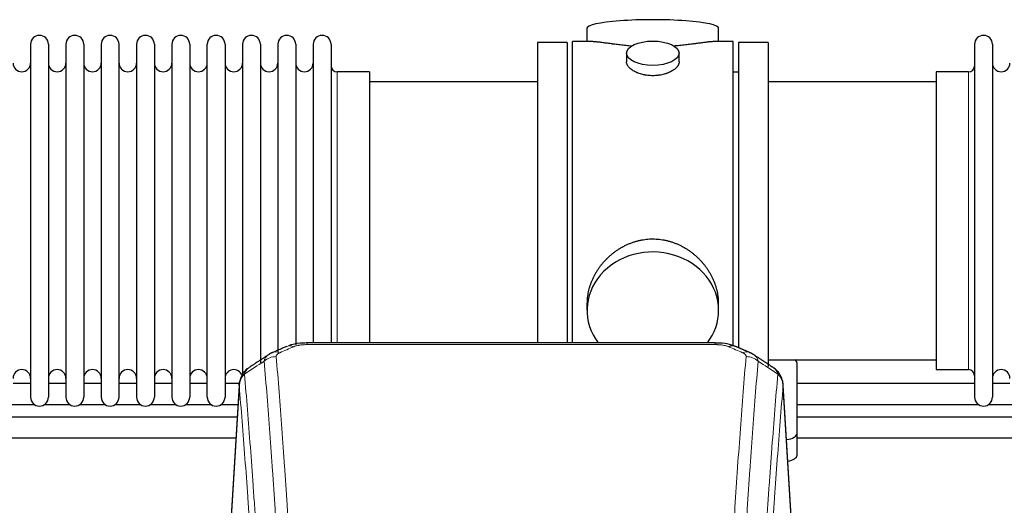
# Model space of a CAD drawing. Header units: inches. Extents: x 0 to 23760, y -13 to 16800.
# Tile 124 of 256: x 4930 to 5493, y 14115 to 14392. Entities that reach past the tile are written whole.
import ezdxf

# ---------------------------------------------------------------- set-up
doc = ezdxf.new("R2010")
doc.units = ezdxf.units.IN
doc.layers.add('1', color=7, linetype='Continuous', true_color=0xffffff)

msp = doc.modelspace()

# ---------------------------------------------------------------- linework, layer by layer
at = {"layer": '1', "color": 2, "linetype": 'Continuous', "lineweight": 25}
for p, q in [((5254.361, 14387.459), (5254.361, 14379.839)), ((5329.641, 14379.839), (5329.641, 14387.459)), ((4936.201, 14378.309), (4936.201, 14176.509)), ((4946.401, 14378.309), (4946.401, 14176.509)), ((4956.401, 14378.309), (4956.401, 14176.509)), ((4966.601, 14378.309), (4966.601, 14176.509)), ((4976.601, 14378.309), (4976.601, 14176.509)), ((4986.801, 14176.509), (4986.801, 14378.309)), ((4996.801, 14378.309), (4996.801, 14176.509)), ((5007.001, 14378.309), (5007.001, 14176.509)), ((5017.001, 14378.309), (5017.001, 14230.819)), ((5027.201, 14378.309), (5027.201, 14230.819)), ((5037.201, 14230.819), (5037.201, 14378.309)), ((5047.401, 14378.309), (5047.401, 14230.819)), ((5057.401, 14378.309), (5057.401, 14230.819)), ((5067.601, 14378.309), (5067.601, 14230.819)), ((5077.601, 14378.309), (5077.601, 14230.819)), ((5087.801, 14378.309), (5087.801, 14230.819)), ((5097.801, 14378.309), (5097.801, 14230.819)), ((5108.001, 14378.309), (5108.001, 14230.819)), ((5226.001, 14379.409), (5226.001, 14277.409)), ((5243.001, 14379.409), (5226.001, 14379.409)), ((5243.001, 14379.409), (5243.001, 14277.409)), ((5257.348, 14379.839), (5246.001, 14379.839)), ((5246.001, 14277.409), (5246.001, 14379.839)), ((5338.001, 14379.839), (5326.704, 14379.839)), ((5338.001, 14277.409), (5338.001, 14379.839)), ((5358.001, 14379.409), (5341.001, 14379.409)), ((5341.001, 14379.409), (5341.001, 14204.903)), ((5358.001, 14379.409), (5358.001, 14194.073)), ((5476.001, 14378.309), (5476.001, 14176.509)), ((5486.201, 14378.309), (5486.201, 14176.509)), ((5276.953, 14373.206), (5276.953, 14368.241)), ((5307.049, 14368.264), (5307.049, 14373.206)), ((5130.001, 14362.559), (5111.501, 14362.559)), ((5130.001, 14362.559), (5130.001, 14238.091)), ((5341.001, 14362.409), (5338.001, 14362.409)), ((5472.501, 14362.559), (5454.001, 14362.559)), ((5454.001, 14362.559), (5454.001, 14192.259)), ((5226.001, 14356.909), (5130.001, 14356.909)), ((5454.001, 14356.909), (5358.001, 14356.909)), ((5226.001, 14277.409), (5226.001, 14207.49)), ((5243.001, 14277.409), (5243.001, 14207.49)), ((5246.001, 14207.489), (5246.001, 14277.409)), ((5338.001, 14205.616), (5338.001, 14277.409)), ((5130.001, 14238.091), (5130.001, 14207.49)), ((5017.001, 14230.819), (5017.001, 14176.509)), ((5027.201, 14230.819), (5027.201, 14176.509)), ((5037.201, 14176.509), (5037.201, 14230.819)), ((5047.401, 14230.819), (5047.401, 14176.509)), ((5057.401, 14230.819), (5057.401, 14188.438)), ((5067.601, 14230.819), (5067.601, 14196.048)), ((5077.601, 14230.819), (5077.601, 14202.21)), ((5087.801, 14230.819), (5087.801, 14206.407)), ((5097.801, 14230.819), (5097.801, 14207.492)), ((5108.001, 14230.819), (5108.001, 14207.492)), ((5254.361, 14230.18), (5254.361, 14226.155)), ((5329.641, 14226.155), (5329.641, 14230.178)), ((5327.587, 14207.494), (5094.415, 14207.494)), ((5327.587, 14207.494), (5327.587, 14207.492)), ((5358.001, 14197.909), (5454.001, 14197.909)), ((5374.501, 14155.809), (5374.501, 14195.883)), ((5454.001, 14192.259), (5472.501, 14192.259)), ((4936.183, 14184.223), (4926.178, 14184.223)), ((4956.383, 14184.223), (4946.378, 14184.223)), ((4976.583, 14184.223), (4966.578, 14184.223)), ((4996.783, 14184.223), (4986.778, 14184.223)), ((5016.983, 14184.223), (5006.977, 14184.223)), ((5037.182, 14184.223), (5027.177, 14184.223)), ((5055.487, 14184.223), (5047.377, 14184.223)), ((5055.617, 14185.9), (5050.233, 14097.061)), ((5371.769, 14097.061), (5366.388, 14185.851)), ((5475.969, 14184.223), (5374.477, 14184.223)), ((5496.169, 14184.223), (5486.164, 14184.223)), ((4923.828, 14172.223), (4938.533, 14172.223)), ((4944.028, 14172.223), (4958.733, 14172.223)), ((4964.228, 14172.223), (4978.933, 14172.223)), ((4984.428, 14172.223), (4999.132, 14172.223)), ((5004.628, 14172.223), (5019.332, 14172.223)), ((5024.827, 14172.223), (5039.532, 14172.223)), ((5045.027, 14172.223), (5054.767, 14172.223)), ((5374.477, 14172.223), (5478.319, 14172.223)), ((5483.852, 14172.223), (5498.519, 14172.223)), ((5374.501, 14143.391), (5374.501, 14155.809))]:
    msp.add_line(p, q, dxfattribs=at)
at = {"layer": '1', "color": 110, "linetype": 'Continuous', "lineweight": 13}
for p, q in [((5111.501, 14362.559), (5111.501, 14238.091)), ((5472.501, 14362.559), (5472.501, 14192.259)), ((5111.501, 14238.091), (5111.501, 14207.49)), ((5094.415, 14207.494), (5094.415, 14206.541)), ((5327.587, 14206.541), (5094.415, 14206.541)), ((5327.587, 14207.492), (5327.587, 14206.541)), ((5055.485, 14183.075), (5050.237, 14096.486)), ((5371.765, 14096.486), (5366.517, 14183.075))]:
    msp.add_line(p, q, dxfattribs=at)
at = {"layer": '1', "color": 2, "linetype": 'Continuous', "lineweight": 25}
for centre, radius, start, end in [((4941.301, 14378.309), 5.1, 0, 180), ((4961.501, 14378.309), 5.1, 0, 180), ((4981.701, 14378.309), 5.1, 0, 180), ((5001.901, 14378.309), 5.1, 0, 180), ((5022.101, 14378.309), 5.1, 0, 180), ((5042.301, 14378.309), 5.1, 0, 180), ((5062.501, 14378.309), 5.1, 0, 180), ((5082.701, 14378.309), 5.1, 0, 180), ((5102.901, 14378.309), 5.1, 0, 180), ((5481.101, 14378.309), 5.1, 0, 180), ((4931.201, 14367.559), 5, 180, 0), ((4951.401, 14367.559), 5, 180, 0), ((4971.601, 14367.559), 5, 180, 0), ((4991.801, 14367.559), 5, 180, 0), ((5012.001, 14367.559), 5, 180, 0), ((5032.201, 14367.559), 5, 180, 0), ((5052.401, 14367.559), 5, 180, 0), ((5072.601, 14367.559), 5, 180, 0), ((5092.801, 14367.559), 5, 180, 0), ((5491.201, 14367.559), 5, 180, 0), ((5111.501, 14366.059), 3.5, 180, 270), ((5472.501, 14366.059), 3.5, 270, 0), ((4931.201, 14187.259), 5, 0, 180), ((4951.401, 14187.259), 5, 0, 180), ((4971.601, 14187.259), 5, 0, 180), ((4991.801, 14187.259), 5, 0, 180), ((5012.001, 14187.259), 5, 0, 180), ((5032.201, 14187.259), 5, 0, 180), ((5052.401, 14187.259), 5, 19.11094, 180), ((5472.501, 14188.759), 3.5, 0, 90), ((5491.201, 14187.259), 5, 0, 180), ((4941.301, 14176.509), 5.1, 180, 0), ((4961.501, 14176.509), 5.1, 180, 0), ((4981.701, 14176.509), 5.1, 180, 0), ((5001.901, 14176.509), 5.1, 180, 0), ((5022.101, 14176.509), 5.1, 180, 0), ((5042.301, 14176.509), 5.1, 180, 0), ((5481.101, 14176.509), 5.1, 180, 0)]:
    msp.add_arc(centre, radius, start, end, dxfattribs=at)
for centre, major_axis, ratio, start_param, end_param in [((5292.001, 14387.459), (37.64, 0), 0.1305262, 0, 3.1415927), ((5292.001, 14226.155), (37.64, 0), 0.8870108, 0, 3.7346664), ((5292.001, 14226.155), (37.64, 0), 0.8870108, 5.6900133, 6.2831853), ((5335.346, 14196.331), (-3.953, -9.186), 0.6419268, 3.1410059, 3.7321706), ((5366.501, 14195.883), (-8, 0), 0.4617486, 3.1415927, 3.722063), ((5366.501, 14155.809), (-8, 0), 0.4617486, 1.81384, 3.1415927), ((5366.501, 14143.391), (-8, 0), 0.4617486, 1.911273, 3.1415927)]:
    msp.add_ellipse(centre, major_axis=major_axis, ratio=ratio, start_param=start_param, end_param=end_param, dxfattribs=at)
msp.add_ellipse((5292.001, 14373.206), major_axis=(15.048, 0), ratio=0.4617486, dxfattribs=at)
at = {"layer": '1', "color": 110, "linetype": 'Continuous', "lineweight": 13}
for centre, major_axis, ratio, start_param, end_param in [((5086.656, 14196.331), (3.953, -9.186), 0.6419268, 2.5510147, 3.1418997), ((5076.676, 14190.681), (-9.964, -0.842), 0.9013977, 4.6363308, 5.3961502), ((5078.648, 14192.874), (3.975, -9.176), 0.6408251, 2.5472213, 3.141301), ((5343.354, 14192.874), (3.975, 9.176), 0.6408251, 0.0010737, 0.5943713), ((5345.326, 14190.681), (-9.964, 0.842), 0.9013977, 4.0286278, 4.7884472)]:
    msp.add_ellipse(centre, major_axis=major_axis, ratio=ratio, start_param=start_param, end_param=end_param, dxfattribs=at)
at = {"layer": '1', "color": 2, "linetype": 'Continuous', "lineweight": 25}
for points, knots in [([(5280.129, 14377.25), (5280.127, 14377.251), (5280.124, 14377.251), (5280.048, 14377.257), (5279.974, 14377.263), (5279.827, 14377.275), (5279.606, 14377.293), (5278.801, 14377.36), (5277.505, 14377.476), (5275.823, 14377.643), (5274.186, 14377.821), (5272.593, 14378.006), (5271.043, 14378.196), (5270.039, 14378.325), (5269.421, 14378.405), (5269.298, 14378.421), (5269.053, 14378.454), (5268.688, 14378.502), (5268.329, 14378.55), (5267.62, 14378.645), (5266.696, 14378.77), (5265.374, 14378.95), (5264.116, 14379.121), (5262.922, 14379.28), (5262.168, 14379.377), (5261.619, 14379.445), (5261.349, 14379.478), (5261.084, 14379.509), (5260.909, 14379.53), (5260.823, 14379.54), (5260.393, 14379.589), (5259.733, 14379.661), (5258.825, 14379.745), (5257.997, 14379.804), (5257.36, 14379.833), (5257.004, 14379.838), (5256.882, 14379.839)], [0, 0, 0, 0, 0.0002215, 0.0002215, 0.0071429, 0.0071429, 0.0140642, 0.027907, 0.083278, 0.1386489, 0.1940199, 0.2493909, 0.3047619, 0.3601329, 0.3601329, 0.3739756, 0.3739756, 0.3878184, 0.4155039, 0.4155039, 0.4708749, 0.5262458, 0.5816168, 0.6369878, 0.6923588, 0.6923588, 0.7200443, 0.733887, 0.733887, 0.7477298, 0.7477298, 0.8031008, 0.8584718, 0.9138427, 0.9692137, 1, 1, 1, 1]), ([(5327.126, 14379.839), (5327.001, 14379.838), (5326.644, 14379.833), (5326.003, 14379.804), (5325.171, 14379.744), (5324.56, 14379.688), (5324.161, 14379.647), (5324.081, 14379.639), (5323.918, 14379.622), (5323.672, 14379.596), (5323.419, 14379.567), (5322.905, 14379.508), (5322.198, 14379.423), (5321.07, 14379.279), (5319.875, 14379.12), (5318.614, 14378.948), (5317.728, 14378.827), (5317.047, 14378.735), (5316.702, 14378.688), (5316.35, 14378.64), (5316.114, 14378.609), (5315.996, 14378.593), (5315.401, 14378.513), (5314.434, 14378.385), (5312.937, 14378.193), (5311.393, 14378.004), (5309.802, 14377.819), (5308.164, 14377.642), (5307.04, 14377.53), (5306.184, 14377.449), (5305.753, 14377.41), (5305.317, 14377.371), (5305.099, 14377.352), (5305.026, 14377.346), (5304.88, 14377.333), (5304.593, 14377.309), (5304.305, 14377.285), (5304.09, 14377.268)], [0, 0, 0, 0, 0.0313476, 0.0871263, 0.142905, 0.1986836, 0.1986836, 0.2126283, 0.2126283, 0.226573, 0.2544623, 0.2544623, 0.310241, 0.3660196, 0.4217983, 0.477577, 0.5333556, 0.5333556, 0.561245, 0.5751896, 0.5751896, 0.5891343, 0.5891343, 0.644913, 0.7006917, 0.7564703, 0.812249, 0.8680277, 0.9238063, 0.9238063, 0.9516957, 0.9656403, 0.9656403, 0.9726127, 0.9726127, 0.979585, 1, 1, 1, 1]), ([(5292.001, 14360.331), (5291.503, 14360.331), (5291.01, 14360.346), (5290.031, 14360.403), (5289.546, 14360.446), (5288.583, 14360.559), (5288.106, 14360.63), (5287.515, 14360.735), (5287.338, 14360.768), (5287.161, 14360.803), (5287.044, 14360.827), (5286.985, 14360.839), (5286.693, 14360.9), (5286.462, 14360.952), (5285.779, 14361.117), (5285.336, 14361.24), (5284.472, 14361.506), (5284.051, 14361.651), (5283.438, 14361.885), (5283.237, 14361.966), (5282.939, 14362.091), (5282.841, 14362.133), (5282.694, 14362.198), (5282.646, 14362.22), (5282.549, 14362.263), (5282.116, 14362.461), (5281.706, 14362.669), (5281.013, 14363.054), (5280.684, 14363.253), (5280.062, 14363.665), (5279.769, 14363.879), (5279.425, 14364.153), (5279.358, 14364.209), (5279.225, 14364.32), (5279.16, 14364.376), (5278.969, 14364.544), (5278.847, 14364.657), (5278.499, 14364.998), (5278.29, 14365.227), (5277.914, 14365.69), (5277.748, 14365.924), (5277.533, 14366.277), (5277.467, 14366.396), (5277.392, 14366.544), (5277.377, 14366.574), (5277.348, 14366.633), (5277.334, 14366.663), (5277.293, 14366.752), (5277.267, 14366.811), (5277.147, 14367.107), (5277.074, 14367.341), (5276.978, 14367.805), (5276.954, 14368.035), (5276.953, 14368.265), (5276.953, 14368.268), (5276.953, 14368.271)], [0, 0, 0, 0, 0.0624454, 0.0624454, 0.1248907, 0.1248907, 0.1873361, 0.1873361, 0.2029474, 0.2107531, 0.2107531, 0.2185588, 0.2185588, 0.2497814, 0.2497814, 0.3122268, 0.3122268, 0.3746722, 0.3746722, 0.4058948, 0.4058948, 0.4215062, 0.4215062, 0.4293119, 0.4293119, 0.4371175, 0.4995629, 0.4995629, 0.5620082, 0.5620082, 0.6244536, 0.6244536, 0.6400649, 0.6400649, 0.6556763, 0.6556763, 0.686899, 0.686899, 0.7493443, 0.7493443, 0.8117897, 0.8117897, 0.8430124, 0.8430124, 0.850818, 0.850818, 0.8586237, 0.8586237, 0.874235, 0.874235, 0.9366804, 0.9366804, 0.9991258, 0.9991258, 1, 1, 1, 1]), ([(5307.049, 14368.267), (5307.049, 14368.039), (5307.025, 14367.81), (5306.929, 14367.347), (5306.858, 14367.113), (5306.667, 14366.644), (5306.548, 14366.409), (5306.369, 14366.113), (5306.332, 14366.054), (5306.273, 14365.965), (5306.253, 14365.935), (5306.213, 14365.876), (5306.111, 14365.728), (5305.999, 14365.581), (5305.717, 14365.232), (5305.507, 14365.002), (5305.046, 14364.55), (5304.794, 14364.327), (5304.385, 14363.999), (5304.243, 14363.891), (5304.022, 14363.73), (5303.948, 14363.677), (5303.795, 14363.571), (5303.718, 14363.518), (5303.326, 14363.258), (5302.996, 14363.057), (5302.303, 14362.673), (5301.941, 14362.489), (5301.184, 14362.138), (5300.79, 14361.972), (5300.327, 14361.795), (5300.275, 14361.775), (5300.171, 14361.736), (5300.119, 14361.717), (5299.962, 14361.66), (5299.646, 14361.548), (5299.325, 14361.443), (5298.675, 14361.242), (5298.232, 14361.12), (5297.327, 14360.9), (5296.865, 14360.803), (5296.158, 14360.676), (5295.92, 14360.637), (5295.559, 14360.584), (5295.438, 14360.566), (5295.196, 14360.534), (5295.074, 14360.519), (5294.467, 14360.447), (5293.978, 14360.404), (5292.994, 14360.346), (5292.499, 14360.331), (5292.001, 14360.331)], [0, 0, 0, 0, 0.0621483, 0.0621483, 0.1246718, 0.1246718, 0.1871952, 0.1871952, 0.2028261, 0.2028261, 0.2106415, 0.2106415, 0.2184569, 0.2497186, 0.2497186, 0.3122421, 0.3122421, 0.3747655, 0.3747655, 0.4060273, 0.4060273, 0.4216581, 0.4216581, 0.437289, 0.437289, 0.4998124, 0.4998124, 0.5623359, 0.5623359, 0.6248593, 0.6248593, 0.6326748, 0.6326748, 0.6404902, 0.6404902, 0.656121, 0.6873828, 0.6873828, 0.7499062, 0.7499062, 0.8124297, 0.8124297, 0.8436914, 0.8436914, 0.8593222, 0.8593222, 0.8749531, 0.8749531, 0.9374766, 0.9374766, 1, 1, 1, 1]), ([(5329.641, 14230.143), (5329.64, 14230.675), (5329.625, 14231.212), (5329.581, 14232.03), (5329.557, 14232.38), (5329.527, 14232.732), (5329.514, 14232.872), (5329.507, 14232.943), (5329.487, 14233.154), (5329.415, 14233.858), (5329.242, 14235.121), (5328.921, 14236.798), (5328.513, 14238.468), (5328.017, 14240.13), (5327.433, 14241.783), (5326.985, 14242.879), (5326.687, 14243.562), (5326.626, 14243.699), (5326.503, 14243.971), (5326.316, 14244.379), (5326.122, 14244.783), (5325.724, 14245.586), (5325.168, 14246.645), (5324.26, 14248.196), (5323.277, 14249.711), (5322.22, 14251.188), (5321.466, 14252.148), (5320.881, 14252.857), (5320.683, 14253.092), (5320.381, 14253.442), (5320.28, 14253.558), (5320.076, 14253.79), (5319.562, 14254.364), (5318.611, 14255.37), (5317.286, 14256.648), (5315.905, 14257.865), (5314.468, 14259.019), (5312.973, 14260.109), (5311.938, 14260.793), (5311.147, 14261.288), (5310.881, 14261.45), (5310.545, 14261.65), (5310.477, 14261.689), (5310.342, 14261.768), (5310.14, 14261.886), (5309.394, 14262.31), (5308.159, 14262.964), (5306.479, 14263.751), (5304.766, 14264.453), (5303.02, 14265.068), (5301.241, 14265.596), (5300.031, 14265.889), (5299.116, 14266.085), (5298.809, 14266.147), (5298.424, 14266.219), (5298.346, 14266.233), (5298.192, 14266.261), (5297.96, 14266.301), (5297.111, 14266.443), (5295.722, 14266.627), (5293.869, 14266.775), (5292.015, 14266.824), (5290.16, 14266.776), (5288.306, 14266.63), (5287.069, 14266.467), (5286.296, 14266.344), (5286.141, 14266.318), (5285.832, 14266.265), (5285.369, 14266.182), (5284.909, 14266.09), (5283.994, 14265.894), (5282.785, 14265.603), (5281.002, 14265.075), (5279.251, 14264.458), (5277.531, 14263.754), (5276.405, 14263.227), (5275.568, 14262.81), (5275.29, 14262.667), (5274.945, 14262.484), (5274.807, 14262.41), (5274.532, 14262.261), (5273.781, 14261.846), (5272.578, 14261.132), (5271.03, 14260.11), (5269.537, 14259.021), (5268.097, 14257.866), (5266.711, 14256.644), (5265.822, 14255.786), (5265.333, 14255.291), (5265.278, 14255.236), (5265.17, 14255.125), (5265.116, 14255.07), (5264.955, 14254.903), (5264.635, 14254.568), (5264.322, 14254.228), (5263.704, 14253.544), (5262.906, 14252.618), (5261.78, 14251.186), (5260.727, 14249.713), (5259.744, 14248.2), (5258.834, 14246.646), (5258.277, 14245.583), (5257.944, 14244.911), (5257.878, 14244.775), (5257.748, 14244.505), (5257.556, 14244.099), (5257.372, 14243.692), (5257.016, 14242.877), (5256.57, 14241.786), (5255.988, 14240.139), (5255.493, 14238.481), (5255.084, 14236.814), (5254.763, 14235.137), (5254.608, 14234.013), (5254.531, 14233.308), (5254.516, 14233.167), (5254.489, 14232.886), (5254.451, 14232.464), (5254.423, 14232.045), (5254.377, 14231.219), (5254.362, 14230.677), (5254.361, 14230.138)], [0, 0, 0, 0, 0.0151373, 0.0151373, 0.0229562, 0.0249109, 0.0249109, 0.0268656, 0.0268656, 0.030775, 0.0464127, 0.0620504, 0.0776881, 0.0933258, 0.1089635, 0.1246012, 0.1246012, 0.1285107, 0.1285107, 0.1324201, 0.1402389, 0.1402389, 0.1558766, 0.1715144, 0.1871521, 0.2027898, 0.2184275, 0.2184275, 0.2262463, 0.2262463, 0.2301558, 0.2301558, 0.2340652, 0.2497029, 0.2653406, 0.2809783, 0.296616, 0.3122537, 0.3278914, 0.3278914, 0.3357103, 0.3357103, 0.337665, 0.337665, 0.3396197, 0.3435291, 0.3591668, 0.3748045, 0.3904422, 0.4060799, 0.4217176, 0.4373554, 0.4373554, 0.4451742, 0.4451742, 0.4471289, 0.4471289, 0.4490836, 0.4529931, 0.4686308, 0.4842685, 0.4999062, 0.5155439, 0.5311816, 0.5468193, 0.5468193, 0.5507287, 0.5507287, 0.5546381, 0.562457, 0.562457, 0.5780947, 0.5937324, 0.6093701, 0.6250078, 0.6406455, 0.6406455, 0.6484644, 0.6484644, 0.6504191, 0.6523738, 0.6562832, 0.6719209, 0.6875586, 0.7031963, 0.7188341, 0.7344718, 0.7501095, 0.7501095, 0.7520642, 0.7520642, 0.7540189, 0.7540189, 0.7579283, 0.7657472, 0.7657472, 0.7813849, 0.7970226, 0.8126603, 0.828298, 0.8439357, 0.8595734, 0.8595734, 0.8634828, 0.8634828, 0.8673923, 0.8752111, 0.8752111, 0.8908488, 0.9064865, 0.9221242, 0.9377619, 0.9533996, 0.9690373, 0.9690373, 0.9729468, 0.9729468, 0.9768562, 0.984675, 0.984675, 1, 1, 1, 1]), ([(5095.714, 14207.477), (5094.487, 14207.518), (5091.045, 14207.44), (5086.966, 14207.076), (5084.466, 14206.108), (5083.963, 14205.883)], [0, 0, 0, 0, 0.2995251, 0.855667, 1, 1, 1, 1]), ([(5339.224, 14205.371), (5338.546, 14205.73), (5336.235, 14206.772), (5332.233, 14207.363), (5328.993, 14207.437), (5327.586, 14207.361)], [0, 0, 0, 0, 0.1994092, 0.6612709, 1, 1, 1, 1]), ([(5060.427, 14192.885), (5059.906, 14192.512), (5058.849, 14191.603), (5057.485, 14189.82), (5056.432, 14187.665), (5056.016, 14186.139), (5055.881, 14185.366)], [0, 0, 0, 0, 0.2123708, 0.4683651, 0.7393635, 1, 1, 1, 1]), ([(5366.435, 14184.358), (5366.323, 14185.308), (5365.88, 14187.147), (5364.588, 14189.763), (5362.906, 14191.86), (5361.616, 14192.903), (5360.994, 14193.323)], [0, 0, 0, 0, 0.2790385, 0.5536712, 0.8024065, 1, 1, 1, 1]), ([(5055.485, 14183.075), (5055.484, 14183.087), (5055.483, 14183.11), (5055.481, 14183.145), (5055.48, 14183.181), (5055.478, 14183.216), (5055.477, 14183.251), (5055.476, 14183.286), (5055.475, 14183.32), (5055.475, 14183.355), (5055.475, 14183.39), (5055.475, 14183.425), (5055.475, 14183.46), (5055.476, 14183.494), (5055.476, 14183.529), (5055.477, 14183.563), (5055.479, 14183.598), (5055.48, 14183.632), (5055.482, 14183.666), (5055.484, 14183.701), (5055.486, 14183.735), (5055.488, 14183.769), (5055.491, 14183.803), (5055.494, 14183.837), (5055.497, 14183.871), (5055.5, 14183.905), (5055.503, 14183.939), (5055.507, 14183.973), (5055.511, 14184.006), (5055.515, 14184.04), (5055.52, 14184.074), (5055.525, 14184.107), (5055.529, 14184.141), (5055.535, 14184.174), (5055.54, 14184.208), (5055.545, 14184.241), (5055.551, 14184.274), (5055.557, 14184.307), (5055.564, 14184.34), (5055.57, 14184.373), (5055.577, 14184.406), (5055.584, 14184.439), (5055.591, 14184.472), (5055.598, 14184.505), (5055.606, 14184.538), (5055.614, 14184.57), (5055.622, 14184.603), (5055.63, 14184.635), (5055.638, 14184.668), (5055.647, 14184.7), (5055.656, 14184.732), (5055.665, 14184.765), (5055.675, 14184.797), (5055.684, 14184.829), (5055.694, 14184.861), (5055.704, 14184.893), (5055.714, 14184.925), (5055.725, 14184.956), (5055.735, 14184.988), (5055.746, 14185.02), (5055.757, 14185.051), (5055.768, 14185.083), (5055.78, 14185.114), (5055.792, 14185.146), (5055.802, 14185.172), (5055.808, 14185.188), (5055.81, 14185.193)], [0, 0, 0, 0, 0.0160287, 0.0320483, 0.0480589, 0.0640604, 0.080053, 0.0960364, 0.1120109, 0.1279763, 0.1439327, 0.1598801, 0.1758184, 0.1917478, 0.2076681, 0.2235794, 0.2394817, 0.255375, 0.2712593, 0.2871346, 0.3030009, 0.3188582, 0.3347065, 0.3505458, 0.3663762, 0.3821975, 0.3980099, 0.4138133, 0.4296077, 0.4453931, 0.4611696, 0.4769371, 0.4926957, 0.5084453, 0.5241859, 0.5399176, 0.5556403, 0.5713541, 0.5870589, 0.6027548, 0.6184418, 0.6341198, 0.6497889, 0.6654491, 0.6811003, 0.6967426, 0.712376, 0.7280004, 0.743616, 0.7592226, 0.7748203, 0.7904091, 0.8059891, 0.8215601, 0.8371222, 0.8526754, 0.8682197, 0.8837552, 0.8992817, 0.9147994, 0.9303082, 0.9458081, 0.9612991, 0.9767813, 0.9922546, 1, 1, 1, 1]), ([(5054.359, 14165.152), (5052.424, 14165.152), (4972.468, 14165.152), (4892.512, 14165.152), (4814.49, 14165.152)], [0, 0, 0, 0, 0.0241948, 1, 1, 1, 1]), ([(5614.347, 14165.152), (5597.353, 14165.152), (5559.586, 14165.152), (5506.072, 14165.152), (5454.169, 14165.152), (5411.98, 14165.152), (5385.537, 14165.152), (5374.479, 14165.152)], [0, 0, 0, 0, 0.2125441, 0.4723424, 0.6692909, 0.8616936, 1, 1, 1, 1]), ([(5374.479, 14153.152), (5380.771, 14153.152), (5400.657, 14153.152), (5438.922, 14153.152), (5494.086, 14153.152), (5553.909, 14153.152), (5595.353, 14153.152), (5613.608, 14153.152)], [0, 0, 0, 0, 0.0789327, 0.249489, 0.480055, 0.7709841, 1, 1, 1, 1])]:
    msp.add_open_spline(points, degree=3, knots=knots, dxfattribs=at)
for points, degree in [([(5082.703, 14205.514), (5074.673, 14202.045)], 1), ([(5347.329, 14202.049), (5343.313, 14203.792), (5339.299, 14205.51)], 2), ([(5072.283, 14200.771), (5065.709, 14196.425), (5059.144, 14192.093)], 2), ([(5074.704, 14201.978), (5073.341, 14201.675), (5072.352, 14200.744)], 2), ([(5349.643, 14200.708), (5348.61, 14201.61), (5347.288, 14201.968)], 2), ([(5360.971, 14193.339), (5355.357, 14197.045), (5349.734, 14200.762)], 2), ([(4814.49, 14153.152), (4894.2, 14153.152), (4973.909, 14153.152), (5053.619, 14153.152)], 3)]:
    msp.add_open_spline(points, degree=degree, dxfattribs=at)
at = {"layer": '1', "color": 110, "linetype": 'Continuous', "lineweight": 13}
for points in [[(5086.656, 14205.374), (5083.987, 14204.221), (5081.318, 14203.064), (5078.648, 14201.903)], [(5343.354, 14201.903), (5340.685, 14203.064), (5338.015, 14204.221), (5335.346, 14205.374)], [(5069.792, 14197.111), (5066.04, 14194.635), (5062.289, 14192.162), (5058.541, 14189.691)], [(5363.462, 14189.691), (5359.713, 14192.162), (5355.962, 14194.635), (5352.21, 14197.111)]]:
    msp.add_open_spline(points, degree=3, dxfattribs=at)
for points, knots in [([(5086.656, 14205.374), (5086.782, 14205.428), (5086.912, 14205.48), (5087.113, 14205.556), (5087.181, 14205.58), (5087.319, 14205.628), (5087.389, 14205.652), (5087.741, 14205.766), (5088.036, 14205.849), (5088.646, 14205.999), (5088.962, 14206.066), (5089.369, 14206.142), (5089.451, 14206.156), (5089.616, 14206.185), (5089.699, 14206.198), (5089.947, 14206.238), (5090.113, 14206.262), (5090.615, 14206.331), (5090.952, 14206.369), (5091.631, 14206.434), (5091.974, 14206.46), (5092.663, 14206.501), (5093.011, 14206.516), (5093.71, 14206.536), (5094.061, 14206.541), (5094.415, 14206.541)], [0, 0, 0, 0, 0.0625, 0.0625, 0.09375, 0.09375, 0.125, 0.125, 0.25, 0.25, 0.375, 0.375, 0.40625, 0.40625, 0.4375, 0.4375, 0.5, 0.5, 0.625, 0.625, 0.75, 0.75, 0.875, 0.875, 1, 1, 1, 1]), ([(5327.587, 14206.541), (5327.941, 14206.541), (5328.294, 14206.536), (5328.735, 14206.524), (5328.823, 14206.521), (5329, 14206.514), (5329.088, 14206.511), (5329.351, 14206.499), (5329.526, 14206.49), (5330.048, 14206.459), (5330.393, 14206.432), (5331.075, 14206.366), (5331.413, 14206.327), (5332.081, 14206.236), (5332.41, 14206.183), (5332.776, 14206.115), (5332.817, 14206.107), (5332.897, 14206.092), (5333.018, 14206.068), (5333.296, 14206.01), (5333.527, 14205.957), (5333.982, 14205.845), (5334.273, 14205.762), (5334.83, 14205.581), (5335.095, 14205.482), (5335.346, 14205.374)], [0, 0, 0, 0, 0.125, 0.125, 0.15625, 0.15625, 0.1875, 0.1875, 0.25, 0.25, 0.375, 0.375, 0.5, 0.5, 0.625, 0.625, 0.640625, 0.640625, 0.65625, 0.6875, 0.75, 0.75, 0.875, 0.875, 1, 1, 1, 1]), ([(5069.792, 14197.111), (5069.829, 14197.356), (5069.882, 14197.594), (5069.97, 14197.885), (5069.989, 14197.943), (5070.028, 14198.058), (5070.049, 14198.115), (5070.115, 14198.285), (5070.163, 14198.396), (5070.319, 14198.724), (5070.561, 14199.146), (5070.869, 14199.538), (5071.125, 14199.82), (5071.237, 14199.935), (5071.355, 14200.048), (5071.403, 14200.092), (5071.427, 14200.114), (5071.501, 14200.181), (5071.551, 14200.224), (5071.805, 14200.438), (5072.023, 14200.6), (5072.265, 14200.759), (5072.273, 14200.764), (5072.282, 14200.77)], [0, 0, 0, 0, 0.1656246, 0.1656246, 0.2070308, 0.2070308, 0.2484369, 0.2484369, 0.3312492, 0.3312492, 0.4968738, 0.6624984, 0.6624984, 0.7453108, 0.7660138, 0.7660138, 0.7867169, 0.7867169, 0.8281231, 0.8281231, 0.9937477, 0.9937477, 1, 1, 1, 1]), ([(5076.676, 14199.701), (5076.667, 14199.803), (5076.669, 14199.905), (5076.686, 14200.032), (5076.691, 14200.058), (5076.7, 14200.109), (5076.706, 14200.134), (5076.725, 14200.21), (5076.741, 14200.26), (5076.796, 14200.41), (5076.844, 14200.509), (5076.965, 14200.704), (5077.037, 14200.799), (5077.163, 14200.941), (5077.208, 14200.988), (5077.28, 14201.057), (5077.305, 14201.08), (5077.356, 14201.126), (5077.383, 14201.149), (5077.517, 14201.262), (5077.635, 14201.349), (5077.891, 14201.517), (5078.029, 14201.599), (5078.324, 14201.755), (5078.481, 14201.83), (5078.648, 14201.903)], [0, 0, 0, 0, 0.125, 0.125, 0.15625, 0.15625, 0.1875, 0.1875, 0.25, 0.25, 0.375, 0.375, 0.5, 0.5, 0.5625, 0.5625, 0.59375, 0.59375, 0.625, 0.625, 0.75, 0.75, 0.875, 0.875, 1, 1, 1, 1]), ([(5076.676, 14199.701), (5077.233, 14193.081), (5078.334, 14179.591), (5079.941, 14158.606), (5080.984, 14144.117), (5081.754, 14133.063), (5082.137, 14127.488), (5082.515, 14121.844), (5082.766, 14118.066), (5082.892, 14116.168), (5083.515, 14106.644), (5084.006, 14098.902), (5084.732, 14087.107), (5084.972, 14083.146), (5085.447, 14075.163), (5085.683, 14071.142), (5086.385, 14058.989), (5087.306, 14042.547), (5088.196, 14025.628), (5088.634, 14017.049)], [0, 0, 0, 0, 0.125, 0.25, 0.375, 0.375, 0.4375, 0.46875, 0.46875, 0.5, 0.5, 0.625, 0.625, 0.6875, 0.6875, 0.75, 0.75, 0.875, 1, 1, 1, 1]), ([(5333.368, 14017.049), (5333.806, 14025.628), (5334.696, 14042.547), (5335.617, 14058.989), (5336.319, 14071.142), (5336.555, 14075.163), (5337.031, 14083.146), (5337.27, 14087.107), (5337.996, 14098.902), (5338.487, 14106.644), (5339.111, 14116.168), (5339.236, 14118.066), (5339.487, 14121.844), (5339.865, 14127.488), (5340.248, 14133.063), (5341.018, 14144.117), (5342.061, 14158.606), (5343.668, 14179.591), (5344.769, 14193.081), (5345.326, 14199.701)], [0, 0, 0, 0, 0.125, 0.25, 0.25, 0.3125, 0.3125, 0.375, 0.375, 0.5, 0.5, 0.53125, 0.53125, 0.5625, 0.625, 0.625, 0.75, 0.875, 1, 1, 1, 1]), ([(5343.354, 14201.903), (5343.521, 14201.83), (5343.679, 14201.754), (5343.865, 14201.656), (5343.902, 14201.636), (5343.974, 14201.595), (5344.009, 14201.575), (5344.114, 14201.513), (5344.181, 14201.472), (5344.373, 14201.345), (5344.608, 14201.171), (5344.798, 14200.987), (5344.924, 14200.846), (5344.963, 14200.798), (5345.018, 14200.725), (5345.035, 14200.701), (5345.069, 14200.652), (5345.085, 14200.627), (5345.16, 14200.505), (5345.208, 14200.406), (5345.281, 14200.206), (5345.306, 14200.106), (5345.333, 14199.904), (5345.335, 14199.803), (5345.326, 14199.701)], [0, 0, 0, 0, 0.125, 0.125, 0.15625, 0.15625, 0.1875, 0.1875, 0.25, 0.25, 0.375, 0.5, 0.5, 0.5625, 0.5625, 0.59375, 0.59375, 0.625, 0.625, 0.75, 0.75, 0.875, 0.875, 1, 1, 1, 1]), ([(5349.724, 14200.768), (5349.734, 14200.761), (5349.743, 14200.755), (5349.986, 14200.596), (5350.421, 14200.272), (5350.793, 14199.913), (5351.049, 14199.631), (5351.13, 14199.534), (5351.247, 14199.387), (5351.284, 14199.337), (5351.358, 14199.236), (5351.393, 14199.185), (5351.566, 14198.929), (5351.686, 14198.718), (5351.894, 14198.281), (5352.067, 14197.832), (5352.173, 14197.356), (5352.21, 14197.111)], [0, 0, 0, 0, 0.0068075, 0.0068075, 0.1723396, 0.3378717, 0.3378717, 0.4206377, 0.4206377, 0.4620207, 0.4620207, 0.5034038, 0.5034038, 0.6689358, 0.6689358, 0.8344679, 1, 1, 1, 1]), ([(5058.541, 14189.691), (5058.669, 14190.216), (5058.848, 14190.705), (5059.304, 14191.603), (5059.582, 14192.012), (5060.07, 14192.558), (5060.244, 14192.729), (5060.61, 14193.043), (5060.801, 14193.186), (5061.002, 14193.319)], [0, 0, 0, 0, 0.335226, 0.335226, 0.6704519, 0.6704519, 0.8380649, 0.8380649, 1, 1, 1, 1]), ([(5081.767, 14014.673), (5081.328, 14023.242), (5080.437, 14040.14), (5079.515, 14056.563), (5078.812, 14068.702), (5078.576, 14072.718), (5078.099, 14080.691), (5077.859, 14084.648), (5077.133, 14096.43), (5076.641, 14104.162), (5076.017, 14113.676), (5075.891, 14115.57), (5075.64, 14119.345), (5075.261, 14124.982), (5074.878, 14130.55), (5074.106, 14141.592), (5073.062, 14156.064), (5071.453, 14177.024), (5070.351, 14190.499), (5069.792, 14197.111)], [0, 0, 0, 0, 0.125, 0.25, 0.25, 0.3125, 0.3125, 0.375, 0.375, 0.5, 0.5, 0.53125, 0.53125, 0.5625, 0.625, 0.625, 0.75, 0.875, 1, 1, 1, 1]), ([(5352.21, 14197.111), (5351.652, 14190.499), (5350.55, 14177.024), (5348.94, 14156.064), (5347.896, 14141.592), (5347.124, 14130.55), (5346.741, 14124.982), (5346.363, 14119.345), (5346.111, 14115.57), (5345.986, 14113.676), (5345.361, 14104.162), (5344.869, 14096.43), (5344.143, 14084.648), (5343.903, 14080.691), (5343.427, 14072.718), (5343.19, 14068.702), (5342.487, 14056.563), (5341.565, 14040.14), (5340.674, 14023.242), (5340.236, 14014.673)], [0, 0, 0, 0, 0.125, 0.25, 0.375, 0.375, 0.4375, 0.46875, 0.46875, 0.5, 0.5, 0.625, 0.625, 0.6875, 0.6875, 0.75, 0.75, 0.875, 1, 1, 1, 1]), ([(5359.597, 14194.01), (5360.1, 14193.832), (5360.562, 14193.606), (5361.188, 14193.197), (5361.386, 14193.048), (5361.758, 14192.729), (5361.932, 14192.558), (5362.42, 14192.012), (5362.698, 14191.603), (5363.154, 14190.705), (5363.333, 14190.216), (5363.462, 14189.691)], [0, 0, 0, 0, 0.25, 0.25, 0.375, 0.375, 0.5, 0.5, 0.75, 0.75, 1, 1, 1, 1]), ([(5055.485, 14183.075), (5055.515, 14183.681), (5055.605, 14184.287), (5055.828, 14185.18), (5055.917, 14185.475), (5056.123, 14186.057), (5056.24, 14186.344), (5056.501, 14186.908), (5056.645, 14187.185), (5056.959, 14187.726), (5057.129, 14187.99), (5057.493, 14188.504), (5057.688, 14188.753), (5058.098, 14189.235), (5058.314, 14189.468), (5058.541, 14189.691)], [0, 0, 0, 0, 0.25, 0.25, 0.375, 0.375, 0.5, 0.5, 0.625, 0.625, 0.75, 0.75, 0.875, 0.875, 1, 1, 1, 1]), ([(5058.541, 14189.691), (5059.112, 14183), (5060.24, 14169.357), (5061.885, 14148.116), (5062.951, 14133.437), (5063.74, 14122.233), (5064.131, 14116.583), (5064.582, 14109.906), (5064.775, 14107.026), (5064.903, 14105.102), (5064.967, 14104.138), (5065.286, 14099.308), (5065.665, 14093.465), (5066.103, 14086.564), (5066.29, 14083.589), (5066.414, 14081.602), (5066.476, 14080.607), (5067.032, 14071.629), (5068.005, 14055.421), (5069.415, 14030.369), (5070.324, 14013.173), (5070.77, 14004.451)], [0, 0, 0, 0, 0.125, 0.25, 0.375, 0.375, 0.4375, 0.46875, 0.484375, 0.484375, 0.5, 0.5, 0.5625, 0.59375, 0.609375, 0.609375, 0.625, 0.625, 0.75, 0.875, 1, 1, 1, 1]), ([(5351.232, 14004.451), (5351.288, 14005.541), (5351.344, 14006.629), (5351.456, 14008.802), (5351.625, 14012.055), (5352.02, 14019.605), (5352.364, 14026.007), (5353.057, 14038.717), (5353.997, 14055.414), (5355.456, 14079.716), (5356.46, 14095.42), (5357.034, 14104.114), (5357.098, 14105.078), (5357.226, 14107.002), (5357.418, 14109.882), (5357.87, 14116.561), (5358.261, 14122.213), (5358.59, 14126.884), (5358.656, 14127.816), (5358.788, 14129.676), (5358.986, 14132.46), (5359.451, 14138.914), (5359.854, 14144.372), (5360.665, 14155.191), (5361.763, 14169.356), (5362.89, 14183), (5363.462, 14189.691)], [0, 0, 0, 0, 0.015625, 0.015625, 0.03125, 0.0625, 0.125, 0.125, 0.25, 0.375, 0.5, 0.5, 0.515625, 0.515625, 0.53125, 0.5625, 0.625, 0.625, 0.640625, 0.640625, 0.65625, 0.6875, 0.75, 0.75, 0.875, 1, 1, 1, 1]), ([(5363.462, 14189.691), (5363.688, 14189.468), (5363.904, 14189.235), (5364.315, 14188.753), (5364.509, 14188.504), (5364.873, 14187.99), (5365.043, 14187.726), (5365.357, 14187.185), (5365.501, 14186.908), (5365.763, 14186.344), (5365.88, 14186.057), (5366.086, 14185.475), (5366.174, 14185.18), (5366.397, 14184.287), (5366.487, 14183.681), (5366.517, 14183.075)], [0, 0, 0, 0, 0.125, 0.125, 0.25, 0.25, 0.375, 0.375, 0.5, 0.5, 0.625, 0.625, 0.75, 0.75, 1, 1, 1, 1]), ([(5067.68, 13998.389), (5067.236, 14007.083), (5066.33, 14024.225), (5064.923, 14049.199), (5063.953, 14065.357), (5063.398, 14074.308), (5063.336, 14075.3), (5063.213, 14077.281), (5063.027, 14080.247), (5062.59, 14087.127), (5062.211, 14092.952), (5061.893, 14097.768), (5061.83, 14098.729), (5061.702, 14100.647), (5061.51, 14103.518), (5061.06, 14110.176), (5060.67, 14115.81), (5059.884, 14126.98), (5058.82, 14141.617), (5057.179, 14162.798), (5056.055, 14176.402), (5055.485, 14183.075)], [0, 0, 0, 0, 0.125, 0.25, 0.375, 0.375, 0.390625, 0.390625, 0.40625, 0.4375, 0.5, 0.5, 0.515625, 0.515625, 0.53125, 0.5625, 0.625, 0.625, 0.75, 0.875, 1, 1, 1, 1]), ([(5366.517, 14183.075), (5365.947, 14176.402), (5364.823, 14162.796), (5363.728, 14148.672), (5362.919, 14137.884), (5362.517, 14132.441), (5362.054, 14126.006), (5361.856, 14123.23), (5361.724, 14121.375), (5361.659, 14120.446), (5361.331, 14115.789), (5360.941, 14110.153), (5360.49, 14103.495), (5360.299, 14100.623), (5360.171, 14098.705), (5360.107, 14097.743), (5359.535, 14089.075), (5358.533, 14073.418), (5357.079, 14049.192), (5355.672, 14024.224), (5354.767, 14007.083), (5354.322, 13998.389)], [0, 0, 0, 0, 0.125, 0.25, 0.25, 0.3125, 0.34375, 0.359375, 0.359375, 0.375, 0.375, 0.4375, 0.46875, 0.484375, 0.484375, 0.5, 0.5, 0.625, 0.75, 0.875, 1, 1, 1, 1]), ([(5366.221, 14185.117), (5366.245, 14185.054), (5366.35, 14184.752), (5366.484, 14184.194), (5366.528, 14183.663), (5366.527, 14183.358), (5366.526, 14183.287), (5366.524, 14183.217), (5366.521, 14183.146), (5366.518, 14183.099), (5366.517, 14183.075)], [0, 0, 0, 0, 0.0967671, 0.4620773, 0.8324733, 0.865881, 0.8993374, 0.9328427, 0.9663969, 1, 1, 1, 1])]:
    msp.add_open_spline(points, degree=3, knots=knots, dxfattribs=at)

doc.saveas('drawing.dxf')
